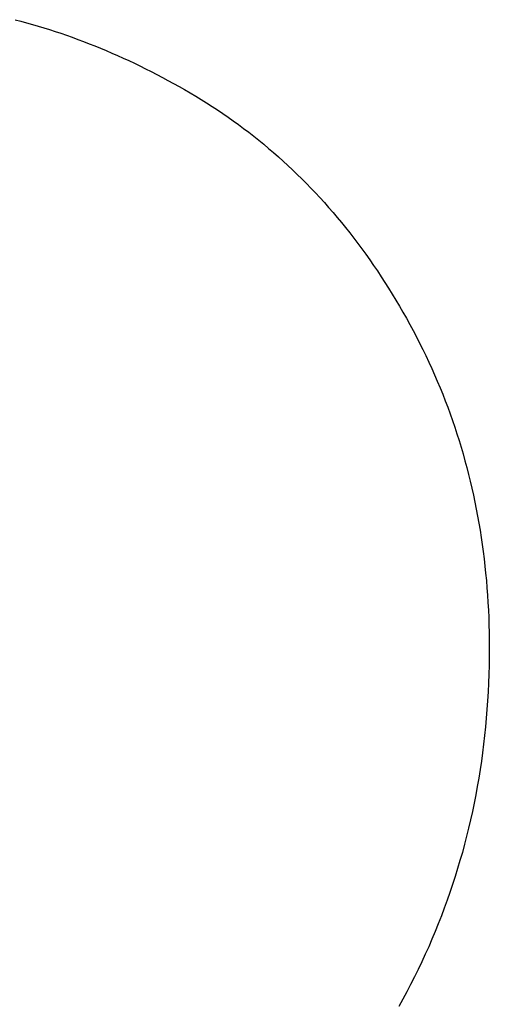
# Model space of a CAD drawing. Extents: x -4.2 to 4.1, y -6.8 to 5.8.
# Tile 96 of 214: x -1.8264 to -1.7684, y -2.3938 to -2.272. Entities that reach past the tile are written whole.
import ezdxf

# ---------------------------------------------------------------- set-up
doc = ezdxf.new("R2010")
doc.units = 0
doc.layers.get('0').update_dxf_attribs({"linetype": 'CONTINUOUS'})

# ---------------------------------------------------------------- blocks, each defined once
blk = doc.blocks.new('*U1')
blk.add_line((-1.76838, -2.34967, 4.435), (-1.76838, -2.34967, 4.4349))
blk.add_line((-1.76838, -2.34967, 4.435), (-1.76838, -2.34967, 4.4349))
for points in [[(-1.82697, -2.27203, 4.4349), (-1.82626, -2.27221, 4.4349), (-1.82555, -2.27241, 4.4349), (-1.82484, -2.27261, 4.4349), (-1.82413, -2.27282, 4.4349), (-1.82343, -2.27303, 4.4349), (-1.82272, -2.27325, 4.4349), (-1.82201, -2.27348, 4.4349), (-1.82131, -2.27371, 4.4349), (-1.82061, -2.27396, 4.4349), (-1.8199, -2.27421, 4.4349), (-1.8192, -2.27446, 4.4349), (-1.8185, -2.27473, 4.4349), (-1.8178, -2.275, 4.4349), (-1.8171, -2.27528, 4.4349), (-1.8164, -2.27556, 4.4349), (-1.81571, -2.27585, 4.4349), (-1.81501, -2.27615, 4.4349), (-1.81431, -2.27646, 4.4349), (-1.81362, -2.27677, 4.4349), (-1.81292, -2.27709, 4.4349), (-1.81223, -2.27742, 4.4349), (-1.81154, -2.27775, 4.4349), (-1.81085, -2.27809, 4.4349), (-1.81015, -2.27844, 4.4349), (-1.80946, -2.2788, 4.4349), (-1.80877, -2.27916, 4.4349), (-1.80809, -2.27953, 4.4349), (-1.8074, -2.27991, 4.4349), (-1.80671, -2.28029, 4.4349), (-1.80602, -2.28068, 4.4349), (-1.80534, -2.28108, 4.4349), (-1.80465, -2.28148, 4.4349), (-1.80397, -2.2819, 4.4349), (-1.8033, -2.28232, 4.4349), (-1.80263, -2.28275, 4.4349), (-1.80197, -2.28318, 4.4349), (-1.80131, -2.28362, 4.4349), (-1.80066, -2.28407, 4.4349), (-1.80001, -2.28453, 4.4349), (-1.79937, -2.28499, 4.4349), (-1.79874, -2.28547, 4.4349), (-1.79811, -2.28595, 4.4349), (-1.79748, -2.28643, 4.4349), (-1.79686, -2.28693, 4.4349), (-1.79625, -2.28743, 4.4349), (-1.79564, -2.28794, 4.4349), (-1.79504, -2.28846, 4.4349), (-1.79444, -2.28898, 4.4349), (-1.79385, -2.28951, 4.4349), (-1.79326, -2.29005, 4.4349), (-1.79268, -2.2906, 4.4349), (-1.7921, -2.29116, 4.4349), (-1.79153, -2.29172, 4.4349), (-1.79097, -2.29229, 4.4349), (-1.79041, -2.29286, 4.4349), (-1.78986, -2.29345, 4.4349), (-1.78931, -2.29404, 4.4349), (-1.78876, -2.29464, 4.4349), (-1.78823, -2.29525, 4.4349), (-1.78769, -2.29586, 4.4349), (-1.78717, -2.29648, 4.4349), (-1.78665, -2.29711, 4.4349), (-1.78613, -2.29775, 4.4349), (-1.78562, -2.29839, 4.4349), (-1.78512, -2.29904, 4.4349), (-1.78462, -2.2997, 4.4349), (-1.78412, -2.30037, 4.4349), (-1.78363, -2.30104, 4.4349), (-1.78315, -2.30173, 4.4349), (-1.78267, -2.30242, 4.4349), (-1.7822, -2.30311, 4.4349), (-1.78174, -2.30382, 4.4349), (-1.78127, -2.30453, 4.4349), (-1.78082, -2.30525, 4.4349), (-1.78037, -2.30597, 4.4349), (-1.77992, -2.30671, 4.4349), (-1.77948, -2.30745, 4.4349), (-1.77905, -2.3082, 4.4349), (-1.77862, -2.30895, 4.4349), (-1.7782, -2.30972, 4.4349), (-1.77779, -2.31048, 4.4349), (-1.77738, -2.31125, 4.4349), (-1.77699, -2.31203, 4.4349), (-1.7766, -2.3128, 4.4349), (-1.77622, -2.31358, 4.4349), (-1.77585, -2.31437, 4.4349), (-1.77549, -2.31516, 4.4349), (-1.77514, -2.31595, 4.4349), (-1.7748, -2.31674, 4.4349), (-1.77447, -2.31754, 4.4349), (-1.77414, -2.31835, 4.4349), (-1.77383, -2.31915, 4.4349), (-1.77352, -2.31996, 4.4349), (-1.77322, -2.32078, 4.4349), (-1.77293, -2.32159, 4.4349), (-1.77265, -2.32242, 4.4349), (-1.77238, -2.32324, 4.4349), (-1.77212, -2.32407, 4.4349), (-1.77187, -2.3249, 4.4349), (-1.77162, -2.32574, 4.4349), (-1.77139, -2.32657, 4.4349), (-1.77116, -2.32742, 4.4349), (-1.77094, -2.32826, 4.4349), (-1.77073, -2.32911, 4.4349), (-1.77053, -2.32997, 4.4349), (-1.77034, -2.33083, 4.4349), (-1.77016, -2.33169, 4.4349), (-1.76999, -2.33255, 4.4349), (-1.76982, -2.33342, 4.4349), (-1.76967, -2.33429, 4.4349), (-1.76952, -2.33517, 4.4349), (-1.76938, -2.33605, 4.4349), (-1.76925, -2.33693, 4.4349), (-1.76913, -2.33782, 4.4349), (-1.76902, -2.33871, 4.4349), (-1.76892, -2.3396, 4.4349), (-1.76883, -2.3405, 4.4349), (-1.76874, -2.3414, 4.4349), (-1.76867, -2.3423, 4.4349), (-1.7686, -2.34321, 4.4349), (-1.76854, -2.34412, 4.4349), (-1.76849, -2.34504, 4.4349), (-1.76845, -2.34596, 4.4349), (-1.76842, -2.34688, 4.4349), (-1.7684, -2.34781, 4.4349), (-1.76839, -2.34874, 4.4349), (-1.76838, -2.34967, 4.4349)], [(-1.82697, -2.27203, 4.435), (-1.82626, -2.27221, 4.435), (-1.82555, -2.27241, 4.435), (-1.82484, -2.27261, 4.435), (-1.82413, -2.27282, 4.435), (-1.82343, -2.27303, 4.435), (-1.82272, -2.27325, 4.435), (-1.82201, -2.27348, 4.435), (-1.82131, -2.27371, 4.435), (-1.82061, -2.27396, 4.435), (-1.8199, -2.27421, 4.435), (-1.8192, -2.27446, 4.435), (-1.8185, -2.27473, 4.435), (-1.8178, -2.275, 4.435), (-1.8171, -2.27528, 4.435), (-1.8164, -2.27556, 4.435), (-1.81571, -2.27585, 4.435), (-1.81501, -2.27615, 4.435), (-1.81431, -2.27646, 4.435), (-1.81362, -2.27677, 4.435), (-1.81292, -2.27709, 4.435), (-1.81223, -2.27742, 4.435), (-1.81154, -2.27775, 4.435), (-1.81085, -2.27809, 4.435), (-1.81015, -2.27844, 4.435), (-1.80946, -2.2788, 4.435), (-1.80877, -2.27916, 4.435), (-1.80809, -2.27953, 4.435), (-1.8074, -2.27991, 4.435), (-1.80671, -2.28029, 4.435), (-1.80602, -2.28068, 4.435), (-1.80534, -2.28108, 4.435), (-1.80465, -2.28148, 4.435), (-1.80397, -2.2819, 4.435), (-1.8033, -2.28232, 4.435), (-1.80263, -2.28275, 4.435), (-1.80197, -2.28318, 4.435), (-1.80131, -2.28362, 4.435), (-1.80066, -2.28407, 4.435), (-1.80001, -2.28453, 4.435), (-1.79937, -2.28499, 4.435), (-1.79874, -2.28547, 4.435), (-1.79811, -2.28595, 4.435), (-1.79748, -2.28643, 4.435), (-1.79686, -2.28693, 4.435), (-1.79625, -2.28743, 4.435), (-1.79564, -2.28794, 4.435), (-1.79504, -2.28846, 4.435), (-1.79444, -2.28898, 4.435), (-1.79385, -2.28951, 4.435), (-1.79326, -2.29005, 4.435), (-1.79268, -2.2906, 4.435), (-1.7921, -2.29116, 4.435), (-1.79153, -2.29172, 4.435), (-1.79097, -2.29229, 4.435), (-1.79041, -2.29286, 4.435), (-1.78986, -2.29345, 4.435), (-1.78931, -2.29404, 4.435), (-1.78876, -2.29464, 4.435), (-1.78823, -2.29525, 4.435), (-1.78769, -2.29586, 4.435), (-1.78717, -2.29648, 4.435), (-1.78665, -2.29711, 4.435), (-1.78613, -2.29775, 4.435), (-1.78562, -2.29839, 4.435), (-1.78512, -2.29904, 4.435), (-1.78462, -2.2997, 4.435), (-1.78412, -2.30037, 4.435), (-1.78363, -2.30104, 4.435), (-1.78315, -2.30173, 4.435), (-1.78267, -2.30242, 4.435), (-1.7822, -2.30311, 4.435), (-1.78174, -2.30382, 4.435), (-1.78127, -2.30453, 4.435), (-1.78082, -2.30525, 4.435), (-1.78037, -2.30597, 4.435), (-1.77992, -2.30671, 4.435), (-1.77948, -2.30745, 4.435), (-1.77905, -2.3082, 4.435), (-1.77862, -2.30895, 4.435), (-1.7782, -2.30972, 4.435), (-1.77779, -2.31048, 4.435), (-1.77738, -2.31125, 4.435), (-1.77699, -2.31203, 4.435), (-1.7766, -2.3128, 4.435), (-1.77622, -2.31358, 4.435), (-1.77585, -2.31437, 4.435), (-1.77549, -2.31516, 4.435), (-1.77514, -2.31595, 4.435), (-1.7748, -2.31674, 4.435), (-1.77447, -2.31754, 4.435), (-1.77414, -2.31835, 4.435), (-1.77383, -2.31915, 4.435), (-1.77352, -2.31996, 4.435), (-1.77322, -2.32078, 4.435), (-1.77293, -2.32159, 4.435), (-1.77265, -2.32242, 4.435), (-1.77238, -2.32324, 4.435), (-1.77212, -2.32407, 4.435), (-1.77187, -2.3249, 4.435), (-1.77162, -2.32574, 4.435), (-1.77139, -2.32657, 4.435), (-1.77116, -2.32742, 4.435), (-1.77094, -2.32826, 4.435), (-1.77073, -2.32911, 4.435), (-1.77053, -2.32997, 4.435), (-1.77034, -2.33083, 4.435), (-1.77016, -2.33169, 4.435), (-1.76999, -2.33255, 4.435), (-1.76982, -2.33342, 4.435), (-1.76967, -2.33429, 4.435), (-1.76952, -2.33517, 4.435), (-1.76938, -2.33605, 4.435), (-1.76925, -2.33693, 4.435), (-1.76913, -2.33782, 4.435), (-1.76902, -2.33871, 4.435), (-1.76892, -2.3396, 4.435), (-1.76883, -2.3405, 4.435), (-1.76874, -2.3414, 4.435), (-1.76867, -2.3423, 4.435), (-1.7686, -2.34321, 4.435), (-1.76854, -2.34412, 4.435), (-1.76849, -2.34504, 4.435), (-1.76845, -2.34596, 4.435), (-1.76842, -2.34688, 4.435), (-1.7684, -2.34781, 4.435), (-1.76839, -2.34874, 4.435), (-1.76838, -2.34967, 4.435)], [(-1.82697, -2.27203, 4.435), (-1.82626, -2.27221, 4.435), (-1.82555, -2.27241, 4.435), (-1.82484, -2.27261, 4.435), (-1.82413, -2.27282, 4.435), (-1.82343, -2.27303, 4.435), (-1.82272, -2.27325, 4.435), (-1.82201, -2.27348, 4.435), (-1.82131, -2.27371, 4.435), (-1.82061, -2.27396, 4.435), (-1.8199, -2.27421, 4.435), (-1.8192, -2.27446, 4.435), (-1.8185, -2.27473, 4.435), (-1.8178, -2.275, 4.435), (-1.8171, -2.27528, 4.435), (-1.8164, -2.27556, 4.435), (-1.81571, -2.27585, 4.435), (-1.81501, -2.27615, 4.435), (-1.81431, -2.27646, 4.435), (-1.81362, -2.27677, 4.435), (-1.81292, -2.27709, 4.435), (-1.81223, -2.27742, 4.435), (-1.81154, -2.27775, 4.435), (-1.81085, -2.27809, 4.435), (-1.81015, -2.27844, 4.435), (-1.80946, -2.2788, 4.435), (-1.80877, -2.27916, 4.435), (-1.80809, -2.27953, 4.435), (-1.8074, -2.27991, 4.435), (-1.80671, -2.28029, 4.435), (-1.80602, -2.28068, 4.435), (-1.80534, -2.28108, 4.435), (-1.80465, -2.28148, 4.435), (-1.80397, -2.2819, 4.435), (-1.8033, -2.28232, 4.435), (-1.80263, -2.28275, 4.435), (-1.80197, -2.28318, 4.435), (-1.80131, -2.28362, 4.435), (-1.80066, -2.28407, 4.435), (-1.80001, -2.28453, 4.435), (-1.79937, -2.28499, 4.435), (-1.79874, -2.28547, 4.435), (-1.79811, -2.28595, 4.435), (-1.79748, -2.28643, 4.435), (-1.79686, -2.28693, 4.435), (-1.79625, -2.28743, 4.435), (-1.79564, -2.28794, 4.435), (-1.79504, -2.28846, 4.435), (-1.79444, -2.28898, 4.435), (-1.79385, -2.28951, 4.435), (-1.79326, -2.29005, 4.435), (-1.79268, -2.2906, 4.435), (-1.7921, -2.29116, 4.435), (-1.79153, -2.29172, 4.435), (-1.79097, -2.29229, 4.435), (-1.79041, -2.29286, 4.435), (-1.78986, -2.29345, 4.435), (-1.78931, -2.29404, 4.435), (-1.78876, -2.29464, 4.435), (-1.78823, -2.29525, 4.435), (-1.78769, -2.29586, 4.435), (-1.78717, -2.29648, 4.435), (-1.78665, -2.29711, 4.435), (-1.78613, -2.29775, 4.435), (-1.78562, -2.29839, 4.435), (-1.78512, -2.29904, 4.435), (-1.78462, -2.2997, 4.435), (-1.78412, -2.30037, 4.435), (-1.78363, -2.30104, 4.435), (-1.78315, -2.30173, 4.435), (-1.78267, -2.30242, 4.435), (-1.7822, -2.30311, 4.435), (-1.78174, -2.30382, 4.435), (-1.78127, -2.30453, 4.435), (-1.78082, -2.30525, 4.435), (-1.78037, -2.30597, 4.435), (-1.77992, -2.30671, 4.435), (-1.77948, -2.30745, 4.435), (-1.77905, -2.3082, 4.435), (-1.77862, -2.30895, 4.435), (-1.7782, -2.30972, 4.435), (-1.77779, -2.31048, 4.435), (-1.77738, -2.31125, 4.435), (-1.77699, -2.31203, 4.435), (-1.7766, -2.3128, 4.435), (-1.77622, -2.31358, 4.435), (-1.77585, -2.31437, 4.435), (-1.77549, -2.31516, 4.435), (-1.77514, -2.31595, 4.435), (-1.7748, -2.31674, 4.435), (-1.77447, -2.31754, 4.435), (-1.77414, -2.31835, 4.435), (-1.77383, -2.31915, 4.435), (-1.77352, -2.31996, 4.435), (-1.77322, -2.32078, 4.435), (-1.77293, -2.32159, 4.435), (-1.77265, -2.32242, 4.435), (-1.77238, -2.32324, 4.435), (-1.77212, -2.32407, 4.435), (-1.77187, -2.3249, 4.435), (-1.77162, -2.32574, 4.435), (-1.77139, -2.32657, 4.435), (-1.77116, -2.32742, 4.435), (-1.77094, -2.32826, 4.435), (-1.77073, -2.32911, 4.435), (-1.77053, -2.32997, 4.435), (-1.77034, -2.33083, 4.435), (-1.77016, -2.33169, 4.435), (-1.76999, -2.33255, 4.435), (-1.76982, -2.33342, 4.435), (-1.76967, -2.33429, 4.435), (-1.76952, -2.33517, 4.435), (-1.76938, -2.33605, 4.435), (-1.76925, -2.33693, 4.435), (-1.76913, -2.33782, 4.435), (-1.76902, -2.33871, 4.435), (-1.76892, -2.3396, 4.435), (-1.76883, -2.3405, 4.435), (-1.76874, -2.3414, 4.435), (-1.76867, -2.3423, 4.435), (-1.7686, -2.34321, 4.435), (-1.76854, -2.34412, 4.435), (-1.76849, -2.34504, 4.435), (-1.76845, -2.34596, 4.435), (-1.76842, -2.34688, 4.435), (-1.7684, -2.34781, 4.435), (-1.76839, -2.34874, 4.435), (-1.76838, -2.34967, 4.435)], [(-1.82697, -2.27203, 4.4349), (-1.82626, -2.27221, 4.4349), (-1.82555, -2.27241, 4.4349), (-1.82484, -2.27261, 4.4349), (-1.82413, -2.27282, 4.4349), (-1.82343, -2.27303, 4.4349), (-1.82272, -2.27325, 4.4349), (-1.82201, -2.27348, 4.4349), (-1.82131, -2.27371, 4.4349), (-1.82061, -2.27396, 4.4349), (-1.8199, -2.27421, 4.4349), (-1.8192, -2.27446, 4.4349), (-1.8185, -2.27473, 4.4349), (-1.8178, -2.275, 4.4349), (-1.8171, -2.27528, 4.4349), (-1.8164, -2.27556, 4.4349), (-1.81571, -2.27585, 4.4349), (-1.81501, -2.27615, 4.4349), (-1.81431, -2.27646, 4.4349), (-1.81362, -2.27677, 4.4349), (-1.81292, -2.27709, 4.4349), (-1.81223, -2.27742, 4.4349), (-1.81154, -2.27775, 4.4349), (-1.81085, -2.27809, 4.4349), (-1.81015, -2.27844, 4.4349), (-1.80946, -2.2788, 4.4349), (-1.80877, -2.27916, 4.4349), (-1.80809, -2.27953, 4.4349), (-1.8074, -2.27991, 4.4349), (-1.80671, -2.28029, 4.4349), (-1.80602, -2.28068, 4.4349), (-1.80534, -2.28108, 4.4349), (-1.80465, -2.28148, 4.4349), (-1.80397, -2.2819, 4.4349), (-1.8033, -2.28232, 4.4349), (-1.80263, -2.28275, 4.4349), (-1.80197, -2.28318, 4.4349), (-1.80131, -2.28362, 4.4349), (-1.80066, -2.28407, 4.4349), (-1.80001, -2.28453, 4.4349), (-1.79937, -2.28499, 4.4349), (-1.79874, -2.28547, 4.4349), (-1.79811, -2.28595, 4.4349), (-1.79748, -2.28643, 4.4349), (-1.79686, -2.28693, 4.4349), (-1.79625, -2.28743, 4.4349), (-1.79564, -2.28794, 4.4349), (-1.79504, -2.28846, 4.4349), (-1.79444, -2.28898, 4.4349), (-1.79385, -2.28951, 4.4349), (-1.79326, -2.29005, 4.4349), (-1.79268, -2.2906, 4.4349), (-1.7921, -2.29116, 4.4349), (-1.79153, -2.29172, 4.4349), (-1.79097, -2.29229, 4.4349), (-1.79041, -2.29286, 4.4349), (-1.78986, -2.29345, 4.4349), (-1.78931, -2.29404, 4.4349), (-1.78876, -2.29464, 4.4349), (-1.78823, -2.29525, 4.4349), (-1.78769, -2.29586, 4.4349), (-1.78717, -2.29648, 4.4349), (-1.78665, -2.29711, 4.4349), (-1.78613, -2.29775, 4.4349), (-1.78562, -2.29839, 4.4349), (-1.78512, -2.29904, 4.4349), (-1.78462, -2.2997, 4.4349), (-1.78412, -2.30037, 4.4349), (-1.78363, -2.30104, 4.4349), (-1.78315, -2.30173, 4.4349), (-1.78267, -2.30242, 4.4349), (-1.7822, -2.30311, 4.4349), (-1.78174, -2.30382, 4.4349), (-1.78127, -2.30453, 4.4349), (-1.78082, -2.30525, 4.4349), (-1.78037, -2.30597, 4.4349), (-1.77992, -2.30671, 4.4349), (-1.77948, -2.30745, 4.4349), (-1.77905, -2.3082, 4.4349), (-1.77862, -2.30895, 4.4349), (-1.7782, -2.30972, 4.4349), (-1.77779, -2.31048, 4.4349), (-1.77738, -2.31125, 4.4349), (-1.77699, -2.31203, 4.4349), (-1.7766, -2.3128, 4.4349), (-1.77622, -2.31358, 4.4349), (-1.77585, -2.31437, 4.4349), (-1.77549, -2.31516, 4.4349), (-1.77514, -2.31595, 4.4349), (-1.7748, -2.31674, 4.4349), (-1.77447, -2.31754, 4.4349), (-1.77414, -2.31835, 4.4349), (-1.77383, -2.31915, 4.4349), (-1.77352, -2.31996, 4.4349), (-1.77322, -2.32078, 4.4349), (-1.77293, -2.32159, 4.4349), (-1.77265, -2.32242, 4.4349), (-1.77238, -2.32324, 4.4349), (-1.77212, -2.32407, 4.4349), (-1.77187, -2.3249, 4.4349), (-1.77162, -2.32574, 4.4349), (-1.77139, -2.32657, 4.4349), (-1.77116, -2.32742, 4.4349), (-1.77094, -2.32826, 4.4349), (-1.77073, -2.32911, 4.4349), (-1.77053, -2.32997, 4.4349), (-1.77034, -2.33083, 4.4349), (-1.77016, -2.33169, 4.4349), (-1.76999, -2.33255, 4.4349), (-1.76982, -2.33342, 4.4349), (-1.76967, -2.33429, 4.4349), (-1.76952, -2.33517, 4.4349), (-1.76938, -2.33605, 4.4349), (-1.76925, -2.33693, 4.4349), (-1.76913, -2.33782, 4.4349), (-1.76902, -2.33871, 4.4349), (-1.76892, -2.3396, 4.4349), (-1.76883, -2.3405, 4.4349), (-1.76874, -2.3414, 4.4349), (-1.76867, -2.3423, 4.4349), (-1.7686, -2.34321, 4.4349), (-1.76854, -2.34412, 4.4349), (-1.76849, -2.34504, 4.4349), (-1.76845, -2.34596, 4.4349), (-1.76842, -2.34688, 4.4349), (-1.7684, -2.34781, 4.4349), (-1.76839, -2.34874, 4.4349), (-1.76838, -2.34967, 4.4349)], [(-1.76838, -2.34967, 4.4349), (-1.76839, -2.35078, 4.4349), (-1.76841, -2.35188, 4.4349), (-1.76844, -2.35299, 4.4349), (-1.76848, -2.35408, 4.4349), (-1.76853, -2.35517, 4.4349), (-1.76859, -2.35626, 4.4349), (-1.76867, -2.35734, 4.4349), (-1.76875, -2.35842, 4.4349), (-1.76885, -2.35949, 4.4349), (-1.76896, -2.36056, 4.4349), (-1.76908, -2.36162, 4.4349), (-1.76922, -2.36268, 4.4349), (-1.76936, -2.36373, 4.4349), (-1.76952, -2.36478, 4.4349), (-1.76968, -2.36583, 4.4349), (-1.76986, -2.36687, 4.4349), (-1.77005, -2.3679, 4.4349), (-1.77026, -2.36893, 4.4349), (-1.77047, -2.36996, 4.4349), (-1.7707, -2.37098, 4.4349), (-1.77093, -2.372, 4.4349), (-1.77118, -2.37301, 4.4349), (-1.77144, -2.37401, 4.4349), (-1.77171, -2.37502, 4.4349), (-1.772, -2.37601, 4.4349), (-1.77229, -2.37701, 4.4349), (-1.7726, -2.378, 4.4349), (-1.77291, -2.37898, 4.4349), (-1.77324, -2.37996, 4.4349), (-1.77358, -2.38093, 4.4349), (-1.77394, -2.3819, 4.4349), (-1.7743, -2.38287, 4.4349), (-1.77468, -2.38383, 4.4349), (-1.77506, -2.38478, 4.4349), (-1.77546, -2.38574, 4.4349), (-1.77587, -2.38668, 4.4349), (-1.7763, -2.38762, 4.4349), (-1.77673, -2.38856, 4.4349), (-1.77717, -2.38949, 4.4349), (-1.77763, -2.39042, 4.4349), (-1.7781, -2.39134, 4.4349), (-1.77858, -2.39226, 4.4349), (-1.77907, -2.39318, 4.4349), (-1.77957, -2.39408, 4.4349)], [(-1.76838, -2.34967, 4.435), (-1.76839, -2.35078, 4.435), (-1.76841, -2.35188, 4.435), (-1.76844, -2.35299, 4.435), (-1.76848, -2.35408, 4.435), (-1.76853, -2.35517, 4.435), (-1.76859, -2.35626, 4.435), (-1.76867, -2.35734, 4.435), (-1.76875, -2.35842, 4.435), (-1.76885, -2.35949, 4.435), (-1.76896, -2.36056, 4.435), (-1.76908, -2.36162, 4.435), (-1.76922, -2.36268, 4.435), (-1.76936, -2.36373, 4.435), (-1.76952, -2.36478, 4.435), (-1.76968, -2.36583, 4.435), (-1.76986, -2.36687, 4.435), (-1.77005, -2.3679, 4.435), (-1.77026, -2.36893, 4.435), (-1.77047, -2.36996, 4.435), (-1.7707, -2.37098, 4.435), (-1.77093, -2.372, 4.435), (-1.77118, -2.37301, 4.435), (-1.77144, -2.37401, 4.435), (-1.77171, -2.37502, 4.435), (-1.772, -2.37601, 4.435), (-1.77229, -2.37701, 4.435), (-1.7726, -2.378, 4.435), (-1.77291, -2.37898, 4.435), (-1.77324, -2.37996, 4.435), (-1.77358, -2.38093, 4.435), (-1.77394, -2.3819, 4.435), (-1.7743, -2.38287, 4.435), (-1.77468, -2.38383, 4.435), (-1.77506, -2.38478, 4.435), (-1.77546, -2.38574, 4.435), (-1.77587, -2.38668, 4.435), (-1.7763, -2.38762, 4.435), (-1.77673, -2.38856, 4.435), (-1.77717, -2.38949, 4.435), (-1.77763, -2.39042, 4.435), (-1.7781, -2.39134, 4.435), (-1.77858, -2.39226, 4.435), (-1.77907, -2.39318, 4.435), (-1.77957, -2.39408, 4.435)], [(-1.76838, -2.34967, 4.435), (-1.76839, -2.35078, 4.435), (-1.76841, -2.35188, 4.435), (-1.76844, -2.35299, 4.435), (-1.76848, -2.35408, 4.435), (-1.76853, -2.35517, 4.435), (-1.76859, -2.35626, 4.435), (-1.76867, -2.35734, 4.435), (-1.76875, -2.35842, 4.435), (-1.76885, -2.35949, 4.435), (-1.76896, -2.36056, 4.435), (-1.76908, -2.36162, 4.435), (-1.76922, -2.36268, 4.435), (-1.76936, -2.36373, 4.435), (-1.76952, -2.36478, 4.435), (-1.76968, -2.36583, 4.435), (-1.76986, -2.36687, 4.435), (-1.77005, -2.3679, 4.435), (-1.77026, -2.36893, 4.435), (-1.77047, -2.36996, 4.435), (-1.7707, -2.37098, 4.435), (-1.77093, -2.372, 4.435), (-1.77118, -2.37301, 4.435), (-1.77144, -2.37401, 4.435), (-1.77171, -2.37502, 4.435), (-1.772, -2.37601, 4.435), (-1.77229, -2.37701, 4.435), (-1.7726, -2.378, 4.435), (-1.77291, -2.37898, 4.435), (-1.77324, -2.37996, 4.435), (-1.77358, -2.38093, 4.435), (-1.77394, -2.3819, 4.435), (-1.7743, -2.38287, 4.435), (-1.77468, -2.38383, 4.435), (-1.77506, -2.38478, 4.435), (-1.77546, -2.38574, 4.435), (-1.77587, -2.38668, 4.435), (-1.7763, -2.38762, 4.435), (-1.77673, -2.38856, 4.435), (-1.77717, -2.38949, 4.435), (-1.77763, -2.39042, 4.435), (-1.7781, -2.39134, 4.435), (-1.77858, -2.39226, 4.435), (-1.77907, -2.39318, 4.435), (-1.77957, -2.39408, 4.435)], [(-1.76838, -2.34967, 4.4349), (-1.76839, -2.35078, 4.4349), (-1.76841, -2.35188, 4.4349), (-1.76844, -2.35299, 4.4349), (-1.76848, -2.35408, 4.4349), (-1.76853, -2.35517, 4.4349), (-1.76859, -2.35626, 4.4349), (-1.76867, -2.35734, 4.4349), (-1.76875, -2.35842, 4.4349), (-1.76885, -2.35949, 4.4349), (-1.76896, -2.36056, 4.4349), (-1.76908, -2.36162, 4.4349), (-1.76922, -2.36268, 4.4349), (-1.76936, -2.36373, 4.4349), (-1.76952, -2.36478, 4.4349), (-1.76968, -2.36583, 4.4349), (-1.76986, -2.36687, 4.4349), (-1.77005, -2.3679, 4.4349), (-1.77026, -2.36893, 4.4349), (-1.77047, -2.36996, 4.4349), (-1.7707, -2.37098, 4.4349), (-1.77093, -2.372, 4.4349), (-1.77118, -2.37301, 4.4349), (-1.77144, -2.37401, 4.4349), (-1.77171, -2.37502, 4.4349), (-1.772, -2.37601, 4.4349), (-1.77229, -2.37701, 4.4349), (-1.7726, -2.378, 4.4349), (-1.77291, -2.37898, 4.4349), (-1.77324, -2.37996, 4.4349), (-1.77358, -2.38093, 4.4349), (-1.77394, -2.3819, 4.4349), (-1.7743, -2.38287, 4.4349), (-1.77468, -2.38383, 4.4349), (-1.77506, -2.38478, 4.4349), (-1.77546, -2.38574, 4.4349), (-1.77587, -2.38668, 4.4349), (-1.7763, -2.38762, 4.4349), (-1.77673, -2.38856, 4.4349), (-1.77717, -2.38949, 4.4349), (-1.77763, -2.39042, 4.4349), (-1.7781, -2.39134, 4.4349), (-1.77858, -2.39226, 4.4349), (-1.77907, -2.39318, 4.4349), (-1.77957, -2.39408, 4.4349)]]:
    blk.add_polyline3d(points)

msp = doc.modelspace()

# ---------------------------------------------------------------- block references
msp.add_blockref('*U1', (0, 0))

doc.saveas('drawing.dxf')
